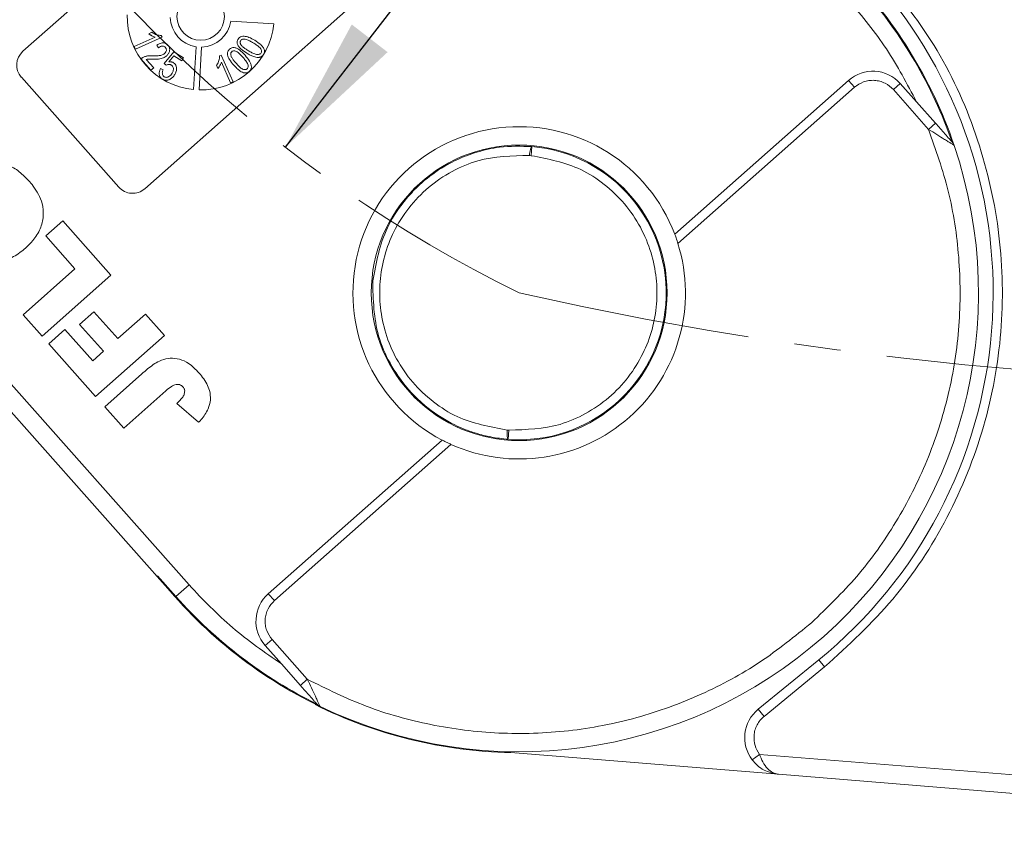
# Model space of a CAD drawing. Header units: millimetres. Extents: x 8853 to 11418, y 45 to 1005.
# Tile 14 of 256: x 9285 to 9339, y 427 to 471. Entities that reach past the tile are written whole.
import ezdxf

# ---------------------------------------------------------------- set-up
doc = ezdxf.new("R2010")
doc.units = ezdxf.units.MM
doc.linetypes.add('CENTERX2', pattern=[20.32, 12.7, -2.54, 2.54, -2.54])
doc.styles.get("Standard").update_dxf_attribs({"font": '仿宋_GB2312_0.TTF', "width": 0.8})
doc.dimstyles.new('副本 ISO-35.1', dxfattribs={"dimtxt": 9, "dimasz": 7.5, "dimexe": 5, "dimexo": 0.625, "dimgap": 2.5, "dimtad": 1, "dimtoh": 1, "dimdsep": 46, "dimtxsty": 'Standard', "dimcen": 2.5, "dimadec": 0, "dimazin": 0, "dimtfac": 1, "dimtmove": 0, "dimatfit": 3, "dimfxl": 0, "dimarcsym": 0})

msp = doc.modelspace()

# ---------------------------------------------------------------- linework, layer by layer
at = {"color": 7, "linetype": 'Continuous', "lineweight": 15}
for p, q in [((9285.379, 469.717), (9302.598, 484.965)), ((9309.228, 477.479), (9292.009, 462.23)), ((9294.425, 440.648), (9267.288, 471.292)), ((9299.038, 471.217), (9296.702, 471.359)), ((9292.402, 470.749), (9292.23, 470.672)), ((9292.955, 470.486), (9292.914, 470.577)), ((9291.437, 469.979), (9292.571, 470.485)), ((9292.955, 470.486), (9291.501, 469.838)), ((9292.768, 469.909), (9292.674, 470.045)), ((9267.28, 469.792), (9293.677, 439.985)), ((9291.501, 469.838), (9291.437, 469.979)), ((9293.063, 469.051), (9293.587, 469.687)), ((9293.587, 469.687), (9294.125, 469.364)), ((9294.666, 467.628), (9294.808, 469.965)), ((9295.107, 469.947), (9294.965, 467.61)), ((9296.18, 469.506), (9296.089, 469.465)), ((9296.18, 469.506), (9296.829, 468.052)), ((9292.345, 468.685), (9291.801, 469.299)), ((9292.097, 469.274), (9292.498, 468.821)), ((9293.175, 468.956), (9293.063, 469.051)), ((9293.598, 469.463), (9293.32, 469.133)), ((9294.029, 469.204), (9293.598, 469.463)), ((9294.125, 469.364), (9294.029, 469.204)), ((9295.918, 468.953), (9295.994, 468.781)), ((9296.687, 467.989), (9296.182, 469.122)), ((9292.498, 468.821), (9292.345, 468.685)), ((9292.867, 468.779), (9293.016, 468.71)), ((9290.598, 462.316), (9285.294, 468.305)), ((9296.829, 468.052), (9296.687, 467.989)), ((9320.858, 459.76), (9330.312, 468.132)), ((9330.312, 468.132), (9330.644, 467.758)), ((9332.761, 467.629), (9333.135, 467.961)), ((9334.022, 466.96), (9333.135, 467.961)), ((9321.034, 459.248), (9330.644, 467.758)), ((9332.761, 467.629), (9334.68, 465.463)), ((9335.054, 465.794), (9334.022, 466.96)), ((9335.054, 465.794), (9334.68, 465.463)), ((9313.087, 464.53), (9313.044, 464.031)), ((9312.952, 464.039), (9313.044, 464.031)), ((9286.621, 459.666), (9287.545, 460.484)), ((9287.545, 460.484), (9290.171, 457.518)), ((9288.214, 457.867), (9286.621, 459.666)), ((9285.395, 455.37), (9288.214, 457.867)), ((9290.171, 457.518), (9286.428, 454.204)), ((9286.428, 454.204), (9285.395, 455.37)), ((9288.469, 454.837), (9289.247, 455.526)), ((9289.247, 455.526), (9290.538, 454.068)), ((9290.538, 454.068), (9292.045, 455.402)), ((9292.045, 455.402), (9293.079, 454.236)), ((9286.795, 453.789), (9287.67, 454.564)), ((9287.67, 454.564), (9289.177, 452.862)), ((9289.761, 453.379), (9288.469, 454.837)), ((9293.079, 454.236), (9289.335, 450.921)), ((9289.335, 450.921), (9286.795, 453.789)), ((9289.177, 452.862), (9289.761, 453.379)), ((9289.832, 450.36), (9291.858, 452.154)), ((9293.156, 451.222), (9290.865, 449.193)), ((9290.865, 449.193), (9289.832, 450.36)), ((9293.753, 450.536), (9294.942, 449.507)), ((9311.833, 449.081), (9311.742, 449.088)), ((9311.833, 449.081), (9311.796, 448.582)), ((9298.738, 440.171), (9308.193, 448.543)), ((9299.07, 439.796), (9308.68, 448.307)), ((9292.705, 441.151), (9293.711, 440.016)), ((9294.425, 440.648), (9293.711, 440.016)), ((9298.738, 440.171), (9299.07, 439.796)), ((9298.567, 437.347), (9298.941, 437.679)), ((9298.567, 437.347), (9299.454, 436.346)), ((9300.86, 435.512), (9298.941, 437.679)), ((9299.454, 436.346), (9300.486, 435.18)), ((9328.703, 436.57), (9325.404, 433.878)), ((9329.02, 436.183), (9328.703, 436.57)), ((9329.02, 436.183), (9325.72, 433.491)), ((9300.486, 435.18), (9300.86, 435.512)), ((9325.72, 433.491), (9325.404, 433.878)), ((9311.931, 431.515), (9326.507, 430.335)), ((9325.474, 431.422), (9325.075, 431.12)), ((9366.273, 428.118), (9325.474, 431.422)), ((9326.507, 430.335), (9366.192, 427.122))]:
    msp.add_line(p, q, dxfattribs=at)
for centre, radius in [((9295.058, 471.609), 1.292), ((9312.392, 456.56), 8.05)]:
    msp.add_circle(centre, radius, dxfattribs=at)
at = {"color": 1, "linetype": 'CENTERX2', "lineweight": 13}
for centre, radius, start, end in [((9345.38, 523.672), 74.781, 111.54621, 243.82451), ((9356.222, 650.926), 199.247, 257.29225, 273.44919)]:
    msp.add_arc(centre, radius, start, end, dxfattribs=at)
at = {"color": 7, "linetype": 'Continuous', "lineweight": 15}
for centre, radius, start, end in [((9312.392, 456.56), 25, 18.7401, 45.0066), ((9312.392, 456.56), 25.8, 309.2133, 41.5281), ((9312.392, 456.56), 24.954, 19.2282, 41.528), ((9295.058, 471.609), 4, 178.6771, 264.3789), ((9295.058, 471.609), 1.663, 181.7024, 261.3536), ((9295.058, 471.609), 4, 268.6771, 354.3789), ((9295.058, 471.609), 1.663, 271.7024, 351.3536), ((9286.042, 468.968), 1, 131.528, 221.528), ((9331.638, 466.635), 2, 41.528, 131.528), ((9312.392, 456.56), 9.05, 20.7049, 242.3512), ((9335.594, 464.431), 0.5, 18.7401, 41.528), ((9312.392, 456.56), 25, 244.316, 18.7401), ((9312.392, 456.56), 8, 265.7257, 85.0157), ((9291.346, 462.979), 1, 221.528, 311.528), ((9312.392, 456.56), 9.05, 245.7789, 17.2772), ((9312.392, 456.56), 25, 218.0495, 244.316), ((9312.392, 456.56), 24.954, 221.528, 243.8279), ((9300.064, 438.673), 2, 131.528, 221.528), ((9312.439, 456.556), 25.046, 243.545, 268.839), ((9301.774, 434.481), 0.5, 221.528, 244.316), ((9326.669, 432.329), 2, 129.2133, 217.181)]:
    msp.add_arc(centre, radius, start, end, dxfattribs=at)
for points, knots in [([(9332.081, 473.996), (9333.164, 472.621), (9335.353, 469.842), (9337.504, 464.932), (9338.683, 459.729), (9338.78, 454.423), (9337.831, 449.202), (9335.83, 444.257), (9332.916, 439.756), (9330.31, 437.366), (9329.02, 436.183)], [0, 0, 0, 0, 0.123724, 0.25, 0.376276, 0.5, 0.623724, 0.75, 0.876276, 1, 1, 1, 1]), ([(9292.23, 470.672), (9292.243, 470.662), (9292.268, 470.64), (9292.31, 470.612), (9292.352, 470.585), (9292.408, 470.553), (9292.48, 470.515), (9292.54, 470.495), (9292.571, 470.485)], [0, 0, 0, 0, 0.127798, 0.256107, 0.383903, 0.511894, 0.754532, 1, 1, 1, 1]), ([(9292.914, 470.577), (9292.873, 470.579), (9292.788, 470.581), (9292.665, 470.614), (9292.544, 470.661), (9292.458, 470.711), (9292.412, 470.742), (9292.402, 470.749)], [0, 0, 0, 0, 0.226143, 0.459037, 0.694977, 0.935558, 1, 1, 1, 1]), ([(9292.674, 470.045), (9292.749, 470.095), (9292.858, 470.167), (9293.029, 470.185), (9293.146, 470.155), (9293.226, 470.099), (9293.264, 470.059), (9293.276, 470.047)], [0, 0, 0, 0, 0.392892, 0.572783, 0.753614, 0.921225, 1, 1, 1, 1]), ([(9293.276, 470.047), (9293.306, 470.005), (9293.359, 469.934), (9293.377, 469.809), (9293.357, 469.693), (9293.302, 469.572), (9293.235, 469.504), (9293.198, 469.468)], [0, 0, 0, 0, 0.231592, 0.399113, 0.5659, 0.765762, 1, 1, 1, 1]), ([(9297.573, 469.607), (9297.46, 469.679), (9297.294, 469.784), (9297.119, 469.975), (9297.046, 470.118), (9297.038, 470.25), (9297.062, 470.327), (9297.085, 470.367), (9297.091, 470.377)], [0, 0, 0, 0, 0.397993, 0.580197, 0.764282, 0.864607, 0.964958, 1, 1, 1, 1]), ([(9297.091, 470.377), (9297.116, 470.412), (9297.166, 470.48), (9297.289, 470.533), (9297.464, 470.542), (9297.713, 470.476), (9297.893, 470.373), (9297.997, 470.313)], [0, 0, 0, 0, 0.126146, 0.248685, 0.381789, 0.644448, 1, 1, 1, 1]), ([(9297.238, 470.088), (9297.23, 470.103), (9297.214, 470.133), (9297.203, 470.176), (9297.202, 470.213), (9297.206, 470.241), (9297.215, 470.268), (9297.224, 470.284), (9297.228, 470.293)], [0, 0, 0, 0, 0.2341362, 0.4762097, 0.6064755, 0.7403199, 0.8684674, 1, 1, 1, 1]), ([(9297.228, 470.293), (9297.241, 470.309), (9297.266, 470.343), (9297.333, 470.375), (9297.426, 470.388), (9297.567, 470.36), (9297.732, 470.282), (9297.854, 470.212), (9297.915, 470.177)], [0, 0, 0, 0, 0.081496, 0.163467, 0.284617, 0.447025, 0.72114, 1, 1, 1, 1]), ([(9297.655, 469.744), (9297.627, 469.761), (9297.57, 469.796), (9297.491, 469.849), (9297.418, 469.902), (9297.352, 469.956), (9297.288, 470.015), (9297.255, 470.064), (9297.238, 470.088)], [0, 0, 0, 0, 0.1832858, 0.3667118, 0.5223805, 0.6784907, 0.8376514, 1, 1, 1, 1]), ([(9297.915, 470.177), (9297.972, 470.142), (9298.085, 470.071), (9298.228, 469.964), (9298.324, 469.857), (9298.361, 469.768), (9298.369, 469.696), (9298.355, 469.652), (9298.344, 469.63), (9298.342, 469.626)], [0, 0, 0, 0, 0.2632099, 0.5269064, 0.7028949, 0.8221496, 0.9023964, 0.9833774, 1, 1, 1, 1]), ([(9297.997, 470.313), (9298.111, 470.241), (9298.277, 470.136), (9298.451, 469.946), (9298.524, 469.803), (9298.531, 469.672), (9298.507, 469.595), (9298.485, 469.555), (9298.479, 469.544)], [0, 0, 0, 0, 0.398487, 0.580423, 0.764447, 0.863754, 0.963105, 1, 1, 1, 1]), ([(9292.442, 469.473), (9292.509, 469.471), (9292.642, 469.469), (9292.832, 469.478), (9292.989, 469.516), (9293.062, 469.57), (9293.088, 469.59)], [0, 0, 0, 0, 0.298377, 0.597096, 0.853169, 1, 1, 1, 1]), ([(9293.135, 469.927), (9293.114, 469.947), (9293.077, 469.983), (9293.004, 470.003), (9292.934, 470.001), (9292.85, 469.973), (9292.799, 469.933), (9292.768, 469.909)], [0, 0, 0, 0, 0.209928, 0.370242, 0.529862, 0.716294, 1, 1, 1, 1]), ([(9293.088, 469.59), (9293.117, 469.62), (9293.164, 469.671), (9293.19, 469.76), (9293.189, 469.833), (9293.166, 469.888), (9293.144, 469.916), (9293.135, 469.927)], [0, 0, 0, 0, 0.326003, 0.538357, 0.716388, 0.895146, 1, 1, 1, 1]), ([(9296.86, 468.956), (9296.773, 469.059), (9296.648, 469.209), (9296.54, 469.43), (9296.509, 469.574), (9296.526, 469.695), (9296.571, 469.779), (9296.613, 469.819), (9296.629, 469.836)], [0, 0, 0, 0, 0.396817, 0.575976, 0.724424, 0.827652, 0.931402, 1, 1, 1, 1]), ([(9296.629, 469.836), (9296.666, 469.862), (9296.738, 469.913), (9296.866, 469.93), (9297.047, 469.882), (9297.256, 469.736), (9297.401, 469.58), (9297.474, 469.5)], [0, 0, 0, 0, 0.132467, 0.259515, 0.367846, 0.679603, 1, 1, 1, 1]), ([(9296.695, 469.501), (9296.692, 469.534), (9296.686, 469.586), (9296.711, 469.652), (9296.735, 469.681), (9296.749, 469.695), (9296.751, 469.696)], [0, 0, 0, 0, 0.472419, 0.721549, 0.970751, 1, 1, 1, 1]), ([(9296.982, 469.066), (9296.96, 469.091), (9296.917, 469.141), (9296.858, 469.214), (9296.806, 469.284), (9296.762, 469.351), (9296.721, 469.422), (9296.704, 469.474), (9296.695, 469.501)], [0, 0, 0, 0, 0.190496, 0.381118, 0.533543, 0.686347, 0.8418, 1, 1, 1, 1]), ([(9296.751, 469.696), (9296.768, 469.709), (9296.802, 469.734), (9296.873, 469.745), (9296.959, 469.731), (9297.078, 469.667), (9297.209, 469.547), (9297.303, 469.444), (9297.351, 469.392)], [0, 0, 0, 0, 0.0852242, 0.1712057, 0.2832218, 0.4330603, 0.7138227, 1, 1, 1, 1]), ([(9297.474, 469.5), (9297.561, 469.397), (9297.685, 469.249), (9297.797, 469.021), (9297.828, 468.865), (9297.798, 468.738), (9297.751, 468.667), (9297.715, 468.633), (9297.704, 468.622)], [0, 0, 0, 0, 0.397293, 0.573404, 0.751661, 0.853128, 0.954558, 1, 1, 1, 1]), ([(9298.19, 469.383), (9298.148, 469.385), (9298.061, 469.39), (9297.946, 469.425), (9297.843, 469.466), (9297.751, 469.508), (9297.661, 469.556), (9297.603, 469.59), (9297.573, 469.607)], [0, 0, 0, 0, 0.192003, 0.389705, 0.541013, 0.692984, 0.846361, 1, 1, 1, 1]), ([(9298.342, 469.626), (9298.329, 469.609), (9298.303, 469.576), (9298.235, 469.545), (9298.148, 469.534), (9298.01, 469.558), (9297.845, 469.635), (9297.719, 469.707), (9297.655, 469.744)], [0, 0, 0, 0, 0.082176, 0.164779, 0.286551, 0.426628, 0.71036, 1, 1, 1, 1]), ([(9298.479, 469.544), (9298.467, 469.526), (9298.442, 469.488), (9298.393, 469.444), (9298.338, 469.412), (9298.284, 469.394), (9298.234, 469.385), (9298.205, 469.383), (9298.19, 469.383)], [0, 0, 0, 0, 0.190309, 0.38662, 0.562308, 0.745207, 0.871859, 1, 1, 1, 1]), ([(9291.801, 469.299), (9291.805, 469.303), (9291.814, 469.311), (9291.828, 469.322), (9291.841, 469.333), (9291.86, 469.347), (9291.885, 469.364), (9291.906, 469.375), (9291.916, 469.381)], [0, 0, 0, 0, 0.125133, 0.250295, 0.375449, 0.500779, 0.749809, 1, 1, 1, 1]), ([(9291.916, 469.381), (9291.939, 469.392), (9291.984, 469.414), (9292.052, 469.438), (9292.12, 469.456), (9292.206, 469.472), (9292.314, 469.478), (9292.399, 469.474), (9292.442, 469.473)], [0, 0, 0, 0, 0.138221, 0.277395, 0.402216, 0.527815, 0.762777, 1, 1, 1, 1]), ([(9292.48, 469.289), (9292.446, 469.29), (9292.397, 469.292), (9292.33, 469.294), (9292.266, 469.295), (9292.187, 469.294), (9292.127, 469.281), (9292.097, 469.274)], [0, 0, 0, 0, 0.259965, 0.389946, 0.519942, 0.758178, 1, 1, 1, 1]), ([(9293.198, 469.468), (9293.172, 469.447), (9293.12, 469.405), (9293.019, 469.351), (9292.897, 469.313), (9292.76, 469.293), (9292.62, 469.288), (9292.526, 469.289), (9292.48, 469.289)], [0, 0, 0, 0, 0.131944, 0.266787, 0.446934, 0.632145, 0.81578, 1, 1, 1, 1]), ([(9293.452, 468.969), (9293.42, 468.983), (9293.362, 469.009), (9293.266, 468.999), (9293.207, 468.975), (9293.179, 468.958), (9293.175, 468.956)], [0, 0, 0, 0, 0.349762, 0.652672, 0.962091, 1, 1, 1, 1]), ([(9293.32, 469.133), (9293.334, 469.135), (9293.361, 469.14), (9293.409, 469.142), (9293.464, 469.138), (9293.513, 469.126), (9293.55, 469.11), (9293.567, 469.1), (9293.575, 469.096)], [0, 0, 0, 0, 0.157952, 0.316856, 0.544695, 0.779396, 0.889257, 1, 1, 1, 1]), ([(9293.498, 468.522), (9293.524, 468.573), (9293.566, 468.653), (9293.576, 468.777), (9293.552, 468.87), (9293.504, 468.935), (9293.466, 468.96), (9293.452, 468.969)], [0, 0, 0, 0, 0.338842, 0.53301, 0.728333, 0.898026, 1, 1, 1, 1]), ([(9293.575, 469.096), (9293.61, 469.07), (9293.678, 469.018), (9293.737, 468.89), (9293.752, 468.741), (9293.72, 468.587), (9293.671, 468.496), (9293.648, 468.453)], [0, 0, 0, 0, 0.177674, 0.352669, 0.57168, 0.794642, 1, 1, 1, 1]), ([(9296.089, 469.465), (9296.082, 469.381), (9296.066, 469.21), (9295.98, 469.044), (9295.924, 468.963), (9295.918, 468.953)], [0, 0, 0, 0, 0.458957, 0.935465, 1, 1, 1, 1]), ([(9295.994, 468.781), (9296.015, 468.807), (9296.056, 468.86), (9296.124, 468.972), (9296.159, 469.062), (9296.182, 469.122)], [0, 0, 0, 0, 0.256175, 0.51219, 1, 1, 1, 1]), ([(9297.388, 468.548), (9297.345, 468.565), (9297.259, 468.6), (9297.156, 468.673), (9297.069, 468.745), (9296.996, 468.812), (9296.927, 468.883), (9296.882, 468.932), (9296.86, 468.956)], [0, 0, 0, 0, 0.203404, 0.412578, 0.558423, 0.704766, 0.852269, 1, 1, 1, 1]), ([(9297.581, 468.761), (9297.565, 468.748), (9297.531, 468.724), (9297.458, 468.714), (9297.374, 468.728), (9297.255, 468.791), (9297.126, 468.909), (9297.03, 469.013), (9296.982, 469.066)], [0, 0, 0, 0, 0.08344, 0.167457, 0.29018, 0.424177, 0.709194, 1, 1, 1, 1]), ([(9297.351, 469.392), (9297.394, 469.342), (9297.485, 469.235), (9297.587, 469.094), (9297.639, 468.965), (9297.643, 468.879), (9297.624, 468.807), (9297.596, 468.776), (9297.581, 468.761)], [0, 0, 0, 0, 0.271738, 0.571643, 0.702765, 0.834611, 0.913732, 1, 1, 1, 1]), ([(9292.987, 468.191), (9292.945, 468.221), (9292.871, 468.276), (9292.81, 468.404), (9292.794, 468.54), (9292.818, 468.671), (9292.853, 468.747), (9292.867, 468.779)], [0, 0, 0, 0, 0.231218, 0.408045, 0.624904, 0.840008, 1, 1, 1, 1]), ([(9293.016, 468.71), (9292.994, 468.654), (9292.962, 468.572), (9292.972, 468.459), (9293.001, 468.384), (9293.043, 468.346), (9293.067, 468.33), (9293.07, 468.328)], [0, 0, 0, 0, 0.4214198, 0.6080374, 0.7953315, 0.9757572, 1, 1, 1, 1]), ([(9293.07, 468.328), (9293.094, 468.317), (9293.142, 468.294), (9293.232, 468.298), (9293.332, 468.337), (9293.427, 468.416), (9293.475, 468.488), (9293.498, 468.522)], [0, 0, 0, 0, 0.150705, 0.302187, 0.50178, 0.762512, 1, 1, 1, 1]), ([(9293.648, 468.453), (9293.639, 468.439), (9293.621, 468.41), (9293.592, 468.37), (9293.56, 468.331), (9293.515, 468.284), (9293.454, 468.232), (9293.399, 468.201), (9293.37, 468.185)], [0, 0, 0, 0, 0.127976, 0.256265, 0.384294, 0.512916, 0.753586, 1, 1, 1, 1]), ([(9297.704, 468.622), (9297.686, 468.608), (9297.649, 468.578), (9297.59, 468.551), (9297.532, 468.537), (9297.481, 468.534), (9297.432, 468.538), (9297.402, 468.545), (9297.388, 468.548)], [0, 0, 0, 0, 0.203225, 0.41287, 0.56979, 0.731801, 0.864927, 1, 1, 1, 1]), ([(9293.37, 468.185), (9293.347, 468.174), (9293.3, 468.153), (9293.23, 468.137), (9293.164, 468.134), (9293.104, 468.142), (9293.044, 468.16), (9293.006, 468.18), (9292.987, 468.191)], [0, 0, 0, 0, 0.191156, 0.386745, 0.532242, 0.682074, 0.838678, 1, 1, 1, 1]), ([(9330.644, 467.758), (9330.798, 467.868), (9331.037, 468.038), (9331.422, 468.13), (9331.729, 468.143), (9332.033, 468.093), (9332.405, 467.955), (9332.621, 467.757), (9332.761, 467.629)], [0, 0, 0, 0, 0.239443, 0.369607, 0.5, 0.630164, 0.760557, 1, 1, 1, 1]), ([(9335.968, 464.763), (9335.967, 464.763), (9335.966, 464.765), (9335.951, 464.782), (9335.903, 464.835), (9335.774, 464.982), (9335.484, 465.308), (9335.226, 465.6), (9335.054, 465.794)], [0, 0, 0, 0, 0.02892, 0.058841, 0.126521, 0.252272, 0.502811, 1, 1, 1, 1]), ([(9334.68, 465.463), (9335.07, 464.353), (9335.863, 462.092), (9336.405, 458.475), (9336.424, 454.738), (9335.84, 450.996), (9334.681, 447.391), (9332.985, 444.061), (9330.875, 441.072), (9329.151, 439.409), (9328.304, 438.593)], [0, 0, 0, 0, 0.119843, 0.244, 0.371208, 0.5, 0.628792, 0.756, 0.880157, 1, 1, 1, 1]), ([(9335.901, 464.695), (9335.852, 464.725), (9335.746, 464.791), (9335.485, 464.954), (9335.124, 465.181), (9334.828, 465.368), (9334.68, 465.463)], [0, 0, 0, 0, 0.155955, 0.334064, 0.665854, 1, 1, 1, 1]), ([(9336.067, 464.592), (9336.059, 464.597), (9336.042, 464.607), (9335.95, 464.665), (9335.901, 464.695)], [0, 0, 0, 0, 0.47698, 1, 1, 1, 1]), ([(9304.419, 457.206), (9304.607, 458.204), (9304.897, 459.735), (9305.894, 461.277), (9306.605, 462.105), (9307.392, 462.844), (9308.209, 463.408), (9309.005, 463.815), (9309.535, 464.04), (9310.301, 464.3), (9311.485, 464.569), (9312.496, 464.544), (9313.087, 464.53)], [0, 0, 0, 0, 0.237329, 0.363961, 0.429693, 0.497, 0.620486, 0.664841, 0.710767, 0.758264, 0.858492, 1, 1, 1, 1]), ([(9312.952, 464.039), (9312.959, 464.102), (9312.969, 464.199), (9312.991, 464.314), (9313.013, 464.407), (9313.039, 464.478), (9313.065, 464.523), (9313.08, 464.527), (9313.087, 464.53)], [0, 0, 0, 0, 0.24166, 0.368694, 0.499829, 0.705384, 0.84166, 1, 1, 1, 1]), ([(9282.049, 462.862), (9282.151, 462.948), (9282.458, 463.208), (9283.019, 463.537), (9283.764, 463.688), (9284.481, 463.579), (9285.149, 463.233), (9285.499, 462.873), (9285.685, 462.683)], [0, 0, 0, 0, 0.096763, 0.291773, 0.464613, 0.63772, 0.807851, 1, 1, 1, 1]), ([(9311.742, 449.088), (9310.806, 449.259), (9309.367, 449.522), (9307.689, 450.591), (9306.562, 451.653), (9305.68, 452.932), (9304.912, 454.751), (9304.643, 457.187), (9305.3, 459.549), (9306.352, 461.22), (9307.428, 462.341), (9308.71, 463.207), (9310.539, 463.993), (9312.001, 464.021), (9312.952, 464.039)], [0, 0, 0, 0, 0.120645, 0.185436, 0.251402, 0.317135, 0.381281, 0.5, 0.618719, 0.682865, 0.748598, 0.814564, 0.879355, 1, 1, 1, 1]), ([(9313.044, 464.031), (9313.972, 463.851), (9315.399, 463.573), (9317.053, 462.497), (9318.162, 461.436), (9319.029, 460.163), (9319.785, 458.355), (9320.047, 455.94), (9319.4, 453.599), (9318.363, 451.936), (9317.303, 450.819), (9316.037, 449.951), (9314.231, 449.155), (9312.778, 449.11), (9311.833, 449.081)], [0, 0, 0, 0, 0.119771, 0.184208, 0.25, 0.315792, 0.380229, 0.5, 0.619771, 0.684208, 0.75, 0.815792, 0.880229, 1, 1, 1, 1]), ([(9285.685, 462.683), (9285.771, 462.581), (9286.085, 462.21), (9286.452, 461.562), (9286.521, 460.728), (9286.347, 460.017), (9285.98, 459.436), (9285.66, 459.13), (9285.524, 459)], [0, 0, 0, 0, 0.095574, 0.349117, 0.516447, 0.683176, 0.865288, 1, 1, 1, 1]), ([(9320.858, 459.76), (9320.86, 459.755), (9320.864, 459.745), (9320.893, 459.667), (9320.934, 459.551), (9320.984, 459.405), (9321.018, 459.299), (9321.034, 459.248)], [0, 0, 0, 0, 0.195481, 0.39079, 0.590918, 0.80353, 1, 1, 1, 1]), ([(9285.524, 459), (9285.421, 458.915), (9285.113, 458.656), (9284.54, 458.344), (9283.791, 458.211), (9283.075, 458.338), (9282.417, 458.693), (9282.068, 459.049), (9281.884, 459.236)], [0, 0, 0, 0, 0.096905, 0.2925, 0.46579, 0.639193, 0.810645, 1, 1, 1, 1]), ([(9311.796, 448.582), (9311.481, 448.616), (9310.894, 448.68), (9310.096, 448.885), (9309.443, 449.114), (9308.536, 449.517), (9307.657, 450.069), (9306.833, 450.79), (9306.095, 451.574), (9305.333, 452.688), (9304.484, 454.631), (9304.445, 456.189), (9304.419, 457.206)], [0, 0, 0, 0, 0.076031, 0.141714, 0.197043, 0.242017, 0.379556, 0.443133, 0.503189, 0.636039, 0.762674, 1, 1, 1, 1]), ([(9291.858, 452.154), (9291.959, 452.241), (9292.257, 452.498), (9292.71, 452.832), (9293.278, 453.024), (9293.792, 452.991), (9294.386, 452.784), (9294.713, 452.461), (9294.91, 452.266)], [0, 0, 0, 0, 0.1136198, 0.3358942, 0.4750673, 0.6142166, 0.7674037, 1, 1, 1, 1]), ([(9294.91, 452.266), (9294.996, 452.164), (9295.256, 451.857), (9295.554, 451.348), (9295.613, 450.729), (9295.461, 450.166), (9295.192, 449.771), (9294.986, 449.554), (9294.942, 449.507)], [0, 0, 0, 0, 0.128183, 0.387536, 0.549691, 0.711944, 0.938522, 1, 1, 1, 1]), ([(9293.156, 451.222), (9293.259, 451.308), (9293.41, 451.435), (9293.628, 451.551), (9293.778, 451.583), (9293.906, 451.566), (9294.009, 451.511), (9294.061, 451.458), (9294.085, 451.434)], [0, 0, 0, 0, 0.372716, 0.548628, 0.683692, 0.793503, 0.903383, 1, 1, 1, 1]), ([(9294.085, 451.434), (9294.104, 451.411), (9294.136, 451.371), (9294.172, 451.303), (9294.185, 451.252), (9294.187, 451.221), (9294.188, 451.217)], [0, 0, 0, 0, 0.364246, 0.622323, 0.945339, 1, 1, 1, 1]), ([(9294.188, 451.217), (9294.181, 451.149), (9294.166, 451.013), (9294.052, 450.835), (9293.91, 450.682), (9293.805, 450.585), (9293.753, 450.536)], [0, 0, 0, 0, 0.243238, 0.486568, 0.742114, 1, 1, 1, 1]), ([(9311.796, 448.582), (9311.789, 448.586), (9311.775, 448.592), (9311.756, 448.641), (9311.742, 448.715), (9311.736, 448.811), (9311.733, 448.928), (9311.738, 449.025), (9311.742, 449.088)], [0, 0, 0, 0, 0.158364, 0.294648, 0.500171, 0.631321, 0.75836, 1, 1, 1, 1]), ([(9308.68, 448.307), (9308.62, 448.334), (9308.502, 448.388), (9308.348, 448.464), (9308.241, 448.518), (9308.197, 448.541), (9308.194, 448.543), (9308.193, 448.543)], [0, 0, 0, 0, 0.238951, 0.478398, 0.703727, 0.911587, 1, 1, 1, 1]), ([(9298.941, 437.679), (9298.832, 437.833), (9298.662, 438.072), (9298.57, 438.458), (9298.557, 438.765), (9298.607, 439.068), (9298.745, 439.44), (9298.942, 439.656), (9299.07, 439.796)], [0, 0, 0, 0, 0.239443, 0.369607, 0.5, 0.630164, 0.760557, 1, 1, 1, 1]), ([(9328.304, 438.593), (9327.391, 437.851), (9325.532, 436.341), (9322.31, 434.608), (9318.8, 433.327), (9315.081, 432.611), (9311.296, 432.484), (9307.589, 432.955), (9304.063, 433.931), (9301.915, 434.991), (9300.86, 435.512)], [0, 0, 0, 0, 0.119843, 0.244, 0.371208, 0.5, 0.628792, 0.756, 0.880157, 1, 1, 1, 1]), ([(9300.486, 435.18), (9300.658, 434.986), (9300.917, 434.694), (9301.206, 434.367), (9301.335, 434.222), (9301.382, 434.168), (9301.398, 434.151), (9301.399, 434.15), (9301.4, 434.149)], [0, 0, 0, 0, 0.4984247, 0.7487035, 0.8735736, 0.9410797, 0.9710061, 1, 1, 1, 1]), ([(9300.86, 435.512), (9300.936, 435.354), (9301.087, 435.037), (9301.268, 434.651), (9301.399, 434.372), (9301.451, 434.258), (9301.476, 434.205)], [0, 0, 0, 0, 0.3333175, 0.6656063, 0.8438925, 1, 1, 1, 1]), ([(9301.476, 434.205), (9301.5, 434.154), (9301.545, 434.057), (9301.553, 434.039), (9301.557, 434.03)], [0, 0, 0, 0, 0.522804, 1, 1, 1, 1]), ([(9325.72, 433.491), (9325.646, 433.423), (9325.497, 433.286), (9325.333, 433.03), (9325.215, 432.75), (9325.187, 432.55), (9325.174, 432.45)], [0, 0, 0, 0, 0.249887, 0.499995, 0.749887, 1, 1, 1, 1]), ([(9326.507, 430.335), (9326.241, 430.388), (9325.828, 430.469), (9325.354, 430.796), (9325.162, 431.019), (9325.075, 431.12)], [0, 0, 0, 0, 0.498405, 0.772925, 1, 1, 1, 1]), ([(9325.474, 431.422), (9325.53, 431.282), (9325.65, 430.983), (9325.902, 430.636), (9326.194, 430.4), (9326.403, 430.357), (9326.507, 430.335)], [0, 0, 0, 0, 0.234359, 0.498216, 0.748481, 1, 1, 1, 1])]:
    msp.add_open_spline(points, degree=3, knots=knots, dxfattribs=at)
for points in [[(9334.022, 466.96), (9333.507, 467.942), (9332.477, 469.906), (9331.065, 471.616), (9330.36, 472.472)], [(9294.425, 440.648), (9295.189, 439.844), (9296.716, 438.236), (9298.541, 436.976), (9299.454, 436.346)], [(9325.174, 432.45), (9325.176, 432.265), (9325.182, 431.894), (9325.376, 431.58), (9325.474, 431.422)]]:
    msp.add_open_spline(points, degree=3, dxfattribs=at)

# ---------------------------------------------------------------- leaders
at = {"color": 5, "lineweight": 9}
msp.add_leader([(9299.67, 464.488), (9345.38, 523.672), (9382.536, 523.672)], dimstyle='副本 ISO-35.1', override={"dimgap": 2.5, "dimtad": 0}, dxfattribs=at)

doc.saveas('drawing.dxf')
